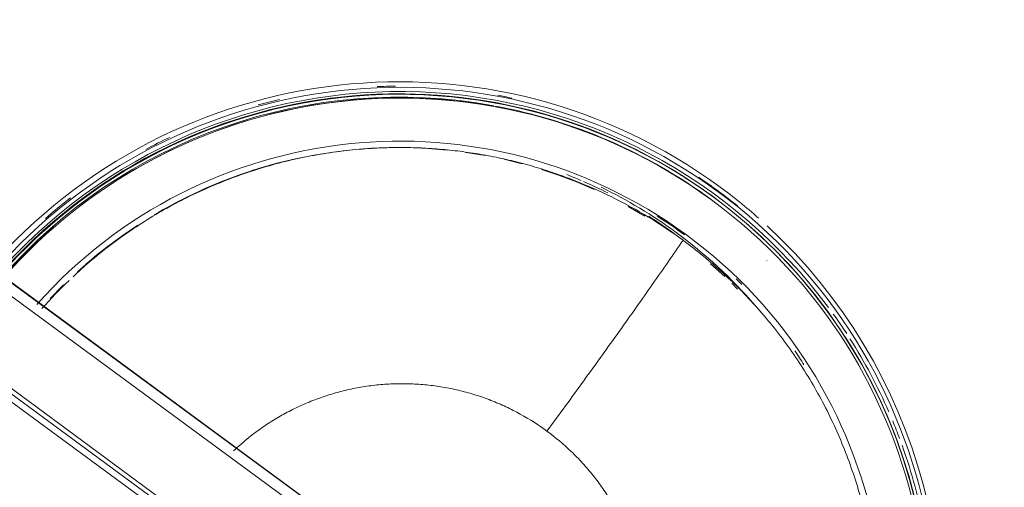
# Model space of a CAD drawing. Header units: metres. Extents: x 135583 to 135939, y 457896 to 458258.
# Tile 195 of 256: x 135781.188 to 135781.65, y 457897.214 to 457897.433. Entities that reach past the tile are written whole.
import ezdxf

# ---------------------------------------------------------------- set-up
doc = ezdxf.new("R2010")
doc.units = ezdxf.units.M
doc.layers.add('NIEUWE INSTALLATIE', color=250, linetype='Continuous', lineweight=0)

msp = doc.modelspace()

# ---------------------------------------------------------------- linework, layer by layer
at = {"layer": 'NIEUWE INSTALLATIE'}
for p, q in [((135781.3976, 457897.37118), (135781.40643, 457897.36973)), ((135781.4152, 457897.36794), (135781.42389, 457897.36579)), ((135781.58964, 457897.01235), (135781.13553, 457897.3459)), ((135781.47361, 457897.3458), (135781.48137, 457897.34133)), ((135781.5824, 457897.01124), (135781.13282, 457897.34145)), ((135781.58943, 457897.01232), (135781.13574, 457897.34556)), ((135781.54315, 457897.32475), (135781.54298, 457897.32491)), ((135781.54336, 457897.32454), (135781.54315, 457897.32475)), ((135781.54332, 457897.32457), (135781.54315, 457897.32475)), ((135781.51226, 457897.3189), (135781.51891, 457897.31291)), ((135781.53873, 457897.32039), (135781.53869, 457897.32044)), ((135781.1091, 457897.30929), (135781.56224, 457896.97646)), ((135781.11087, 457897.31171), (135781.5616, 457896.98065)), ((135781.1121, 457897.31325), (135781.55544, 457896.98761)), ((135781.20243, 457897.30265), (135781.20869, 457897.30906)), ((135781.52487, 457897.3071), (135781.52218, 457897.30983)), ((135781.52701, 457897.30921), (135781.52431, 457897.31194))]:
    msp.add_line(p, q, dxfattribs=at)
at = {"layer": 'NIEUWE INSTALLATIE', "flags": 128}
for points in [[(135781.34346, 457897.39758), (135781.33383, 457897.39652), (135781.32397, 457897.39503), (135781.31418, 457897.39315), (135781.31334, 457897.39296)], [(135781.36888, 457897.39855), (135781.36366, 457897.39861), (135781.35369, 457897.39831), (135781.3448, 457897.39769)], [(135781.39742, 457897.39659), (135781.39351, 457897.39711), (135781.38358, 457897.398), (135781.37363, 457897.3985), (135781.37049, 457897.39854)], [(135781.31209, 457897.39267), (135781.30447, 457897.39088), (135781.29485, 457897.38823), (135781.2903, 457897.38677)], [(135781.42538, 457897.39143), (135781.42297, 457897.39204), (135781.41322, 457897.39412), (135781.4034, 457897.39581), (135781.39911, 457897.39637)], [(135781.4508, 457897.38376), (135781.44218, 457897.38672), (135781.43263, 457897.38957), (135781.42746, 457897.39089)], [(135781.28889, 457897.38632), (135781.28535, 457897.38519), (135781.27598, 457897.38177), (135781.26676, 457897.37798), (135781.26009, 457897.37492)], [(135781.47872, 457897.3717), (135781.47004, 457897.3759), (135781.4609, 457897.37988), (135781.4525, 457897.38314)], [(135781.25838, 457897.37414), (135781.25769, 457897.37383), (135781.24879, 457897.36931), (135781.24009, 457897.36445)], [(135781.25115, 457897.34184), (135781.25893, 457897.34627), (135781.26689, 457897.35039), (135781.275, 457897.35418), (135781.28326, 457897.35765), (135781.29165, 457897.36079), (135781.30016, 457897.36359), (135781.30878, 457897.36604), (135781.31748, 457897.36815), (135781.32627, 457897.36991), (135781.33511, 457897.37132), (135781.34401, 457897.37237), (135781.35293, 457897.37307), (135781.36188, 457897.37341), (135781.37084, 457897.37339), (135781.37979, 457897.37301), (135781.38871, 457897.37227)], [(135781.4987, 457897.36035), (135781.49641, 457897.36182), (135781.48781, 457897.36687), (135781.48121, 457897.37039)], [(135781.2387, 457897.3636), (135781.23158, 457897.35924), (135781.22329, 457897.35369), (135781.21523, 457897.34782), (135781.2074, 457897.34163), (135781.19983, 457897.33513), (135781.19253, 457897.32834), (135781.18551, 457897.32126), (135781.17877, 457897.3139)], [(135781.43298, 457897.36313), (135781.44098, 457897.36046), (135781.44935, 457897.35729), (135781.45759, 457897.35378)], [(135781.52725, 457897.33944), (135781.52089, 457897.34469), (135781.51296, 457897.35073), (135781.50479, 457897.35644), (135781.50039, 457897.35927)], [(135781.2152, 457897.31522), (135781.22196, 457897.32111), (135781.22894, 457897.32672), (135781.23614, 457897.33206), (135781.24354, 457897.3371)], [(135781.54014, 457897.32767), (135781.53599, 457897.33169), (135781.52881, 457897.33813)], [(135781.60785, 457897.21006), (135781.60523, 457897.21968), (135781.60223, 457897.22918), (135781.59884, 457897.23856), (135781.59509, 457897.24779), (135781.59097, 457897.25687), (135781.58649, 457897.26577), (135781.58166, 457897.27449), (135781.57648, 457897.28301), (135781.57096, 457897.29131), (135781.56512, 457897.29938), (135781.55896, 457897.30722), (135781.55249, 457897.3148), (135781.54572, 457897.32211), (135781.54336, 457897.32454)]]:
    msp.add_lwpolyline(points, dxfattribs=at)
at = {"layer": 'NIEUWE INSTALLATIE'}
for centre, major_axis, start_param, end_param in [((135781.36581, 457897.14938), (-0.18126, -0.17935), 3.298807, 4.787934), ((135781.36617, 457897.14902), (-0.17968, -0.17778), 3.298807, 4.786486), ((135781.36586, 457897.14933), (-0.17728, -0.17542), 3.298807, 4.785705), ((135781.3663, 457897.14889), (-0.17618, -0.17433), 1.816844, 4.784828), ((135781.36581, 457897.14938), (-0.17615, -0.17429), 3.751313, 4.785237), ((135781.36616, 457897.14903), (-0.17828, -0.1764), 2.999573, 4.785883), ((135781.3663, 457897.14889), (-0.16183, -0.16012), 1.821142, 4.777746), ((135781.36624, 457897.14895), (-0.17618, -0.17433), 3.75307, 4.601489), ((135781.36581, 457897.14938), (-0.17982, -0.17792), 3.938276, 3.972006), ((135781.36607, 457897.14912), (-0.17728, -0.17542), 3.141593, 4.785519), ((135781.36581, 457897.14938), (-0.17982, -0.17792), 3.721042, 3.747606), ((135781.36581, 457897.14938), (-0.17982, -0.17792), 4.155089, 4.196405), ((135781.36581, 457897.14938), (-0.17615, -0.17429), 3.298807, 3.747606), ((135781.36581, 457897.14938), (-0.17982, -0.17792), 4.371407, 4.420805), ((135781.36565, 457897.14955), (-0.15923, -0.15755), 3.940195, 3.972006), ((135781.36565, 457897.14955), (-0.15923, -0.15755), 4.196405, 4.245962), ((135781.36295, 457897.15228), (-0.15923, -0.15755), 3.525826, 3.558488), ((135781.36295, 457897.15228), (-0.15923, -0.15755), 3.464239, 3.520756), ((135781.36581, 457897.14938), (-0.17982, -0.17792), 3.251656, 3.341787), ((135781.36565, 457897.14955), (-0.15923, -0.15755), 4.381901, 4.46947), ((135781.36295, 457897.15228), (-0.15994, -0.15825), 3.298807, 3.482264), ((135781.36617, 457897.14902), (-0.17968, -0.17778), 1.81505, 3.298807), ((135781.36581, 457897.14938), (-0.18126, -0.17935), 3.208199, 3.298807), ((135781.36581, 457897.14938), (-0.17982, -0.17792), 4.587024, 4.647334), ((135781.36295, 457897.15228), (-0.15923, -0.15755), 3.298807, 3.365448), ((135781.36565, 457897.14955), (-0.16136, -0.15966), 3.298807, 3.367302), ((135781.36581, 457897.14938), (-0.18126, -0.17935), 2.06461, 3.186608), ((135781.36624, 457897.14895), (-0.17618, -0.17433), 4.645204, 4.784881), ((135781.36295, 457897.15228), (-0.15994, -0.15825), 3.074408, 3.298807), ((135781.36565, 457897.14955), (-0.15923, -0.15755), 4.586657, 4.645204), ((135781.36607, 457897.14912), (-0.17728, -0.17542), 3.083869, 3.134175), ((135781.36586, 457897.14933), (-0.17728, -0.17542), 1.815908, 3.074408), ((135781.36607, 457897.14912), (-0.17728, -0.17542), 1.816101, 3.074408), ((135781.36616, 457897.14903), (-0.17828, -0.1764), 2.939877, 2.984221), ((135781.36616, 457897.14903), (-0.17828, -0.1764), 2.773494, 2.928438), ((135781.36617, 457897.14902), (-0.17968, -0.17778), 4.955044, 6.4404), ((135781.36607, 457897.14912), (-0.17728, -0.17542), 4.956228, 6.436318), ((135781.3663, 457897.14889), (-0.17618, -0.17433), 4.956532, 7.922801), ((135781.36616, 457897.14903), (-0.17828, -0.1764), 4.955688, 6.287769), ((135781.36295, 457897.15228), (-0.16136, -0.15966), 2.914595, 2.949019), ((135781.3663, 457897.14889), (-0.16183, -0.16012), 4.963833, 7.914975), ((135781.36616, 457897.14903), (-0.17828, -0.1764), 2.719496, 2.754807), ((135781.36616, 457897.14903), (-0.17828, -0.1764), 2.543118, 2.706197)]:
    msp.add_ellipse(centre, major_axis=major_axis, ratio=0.999071, start_param=start_param, end_param=end_param, dxfattribs=at)
for points, knots in [([(135781.21308, 457897.31289), (135781.21485, 457897.31455), (135781.22271, 457897.32167), (135781.23425, 457897.3307), (135781.24794, 457897.33972), (135781.25851, 457897.3459), (135781.2694, 457897.35149), (135781.28437, 457897.35816), (135781.29974, 457897.36355), (135781.3156, 457897.36771), (135781.3276, 457897.37016), (135781.33969, 457897.37195), (135781.3511, 457897.37301), (135781.36174, 457897.37347), (135781.37151, 457897.37346), (135781.38128, 457897.37304), (135781.39108, 457897.37217), (135781.40082, 457897.37089), (135781.41044, 457897.36919), (135781.41997, 457897.36707), (135781.42948, 457897.36452), (135781.43885, 457897.36156), (135781.45106, 457897.35711), (135781.46602, 457897.35052), (135781.48337, 457897.34098), (135781.49417, 457897.33374), (135781.49936, 457897.32993)], [-0.8816868, -0.8816868, -0.8816868, -0.8816868, -0.8611111, -0.7916667, -0.7569444, -0.7222222, -0.6875, -0.6527778, -0.5833333, -0.5486111, -0.5138889, -0.4791667, -0.4444444, -0.4166667, -0.3888889, -0.3611111, -0.3333333, -0.3055556, -0.2777778, -0.25, -0.2222222, -0.1944444, -0.1666667, -0.1111111, -0.0555556, 0, 0, 0, 0]), ([(135781.49936, 457897.32993), (135781.50583, 457897.32518), (135781.51846, 457897.31484), (135781.53577, 457897.2971), (135781.54826, 457897.28116), (135781.55731, 457897.26743), (135781.56346, 457897.25688), (135781.56903, 457897.24602), (135781.57571, 457897.23101), (135781.58243, 457897.21182), (135781.58707, 457897.19181), (135781.58944, 457897.17571), (135781.59079, 457897.16104), (135781.59113, 457897.14388), (135781.5894, 457897.1178), (135781.58295, 457897.08562), (135781.57343, 457897.0612), (135781.56762, 457897.04947)], [-1, -1, -1, -1, -0.9305556, -0.8611111, -0.7916667, -0.7569444, -0.7222222, -0.6875, -0.6527778, -0.5833333, -0.5138889, -0.4791667, -0.4444444, -0.3888889, -0.3333333, -0.2222222, -0.1111111, -0.1111111, -0.1111111, -0.1111111]), ([(135781.2333, 457896.96779), (135781.22682, 457896.97255), (135781.2142, 457896.98289), (135781.19688, 457897.00063), (135781.1844, 457897.01657), (135781.17534, 457897.0303), (135781.1692, 457897.04085), (135781.16363, 457897.05171), (135781.15695, 457897.06672), (135781.15022, 457897.08591), (135781.14558, 457897.10592), (135781.14321, 457897.12202), (135781.14187, 457897.13668), (135781.14152, 457897.15385), (135781.14325, 457897.17993), (135781.14971, 457897.2121), (135781.1614, 457897.24208), (135781.17053, 457897.25884), (135781.17359, 457897.26396)], [-1, -1, -1, -1, -0.9305556, -0.8611111, -0.7916667, -0.7569444, -0.7222222, -0.6875, -0.6527778, -0.5833333, -0.5138889, -0.4791667, -0.4444444, -0.3888889, -0.3333333, -0.2222222, -0.1111111, -0.0605266, -0.0605266, -0.0605266, -0.0605266]), ([(135781.38009, 457897.26202), (135781.37758, 457897.26229), (135781.37254, 457897.26268), (135781.36505, 457897.26276), (135781.35758, 457897.26236), (135781.35258, 457897.26176), (135781.35009, 457897.26138)], [-0.83333333, -0.83333333, -0.83333333, -0.83333333, -0.8125, -0.79166667, -0.77083333, -0.75001426, -0.75001426, -0.75001426, -0.75001426]), ([(135781.4355, 457897.24044), (135781.43159, 457897.24331), (135781.4253, 457897.24735), (135781.41628, 457897.25194), (135781.40925, 457897.25496), (135781.40208, 457897.25747), (135781.39488, 457897.25949), (135781.38759, 457897.26102), (135781.38261, 457897.26174), (135781.3801, 457897.26202)], [-1, -1, -1, -1, -0.9583333, -0.9375, -0.9166667, -0.8958333, -0.875, -0.8541667, -0.8333696, -0.8333696, -0.8333696, -0.8333696]), ([(135781.32126, 457897.25299), (135781.31896, 457897.25198), (135781.31441, 457897.2498), (135781.30787, 457897.24611), (135781.30158, 457897.24202), (135781.29502, 457897.23711), (135781.29075, 457897.23339), (135781.28846, 457897.23122)], [-0.6666524, -0.6666524, -0.6666524, -0.6666524, -0.6458333, -0.625, -0.6041667, -0.5833333, -0.5571851, -0.5571851, -0.5571851, -0.5571851]), ([(135781.47268, 457897.19405), (135781.47166, 457897.19635), (135781.46949, 457897.20089), (135781.46584, 457897.20738), (135781.46177, 457897.21365), (135781.45722, 457897.21973), (135781.45224, 457897.22554), (135781.44516, 457897.23277), (135781.43942, 457897.23756), (135781.4355, 457897.24044)], [-0.1666105, -0.1666105, -0.1666105, -0.1666105, -0.1458333, -0.125, -0.1041667, -0.0833333, -0.0625, -0.0416667, 0, 0, 0, 0])]:
    msp.add_open_spline(points, degree=3, knots=knots, dxfattribs=at)
for points in [[(135781.4355, 457897.24044), (135781.44127, 457897.24829), (135781.45285, 457897.26415), (135781.46957, 457897.28741), (135781.4853, 457897.30964), (135781.49489, 457897.32343), (135781.49936, 457897.32993)], [(135781.19846, 457897.29789), (135781.20253, 457897.30248), (135781.2068, 457897.3069), (135781.21123, 457897.31115)], [(135781.35009, 457897.26138), (135781.3476, 457897.26099), (135781.34264, 457897.26006), (135781.33537, 457897.2582), (135781.32825, 457897.25587), (135781.32357, 457897.254), (135781.32127, 457897.25299)]]:
    msp.add_open_spline(points, degree=3, dxfattribs=at)

doc.saveas('drawing.dxf')
